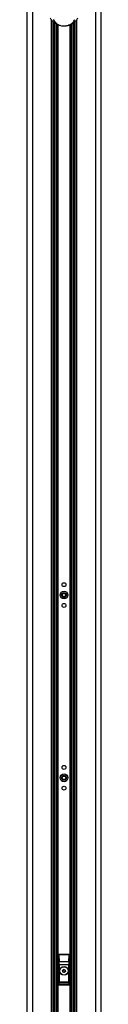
# Model space of a CAD drawing. Header units: millimetres. Extents: x 1903 to 18395, y 655 to 15963.
# Tile 46 of 54: x 14809 to 14981, y 2886 to 5160. Entities that reach past the tile are written whole.
import ezdxf

# ---------------------------------------------------------------- set-up
doc = ezdxf.new("R2010")
doc.units = ezdxf.units.MM

msp = doc.modelspace()

# ---------------------------------------------------------------- linework, layer by layer
at = {"color": 7, "linetype": 'Continuous', "lineweight": 25, "ltscale": 2}
for p, q in [((14809.19, 5921.37), (14809.19, 1555.27)), ((14981.02, 1555.27), (14981.02, 5921.37)), ((14870.47, 1555.27), (14870.47, 5154.64)), ((14871.11, 5153.98), (14870.47, 5153.98)), ((14919.75, 5153.98), (14919.16, 5153.98)), ((14919.75, 5154.48), (14919.75, 1555.27)), ((14883.1, 3001.27), (14883.28, 3001.1)), ((14907.11, 3001.27), (14883.1, 3001.27)), ((14883.28, 3001.1), (14883.28, 3000.47)), ((14883.28, 3001.1), (14906.93, 3001.1)), ((14906.93, 3001.1), (14907.11, 3001.27)), ((14906.93, 3001.1), (14906.93, 3000.47)), ((14882.11, 3000.28), (14882.11, 2932.28)), ((14882.28, 3000.1), (14882.11, 3000.28)), ((14882.61, 2984.52), (14882.28, 3000.1)), ((14883.28, 3000.47), (14883.61, 2984.9)), ((14906.93, 3000.47), (14883.28, 3000.47)), ((14883.61, 2984.9), (14906.6, 2984.9)), ((14906.6, 2984.9), (14906.93, 3000.47)), ((14907.93, 3000.1), (14907.6, 2984.52)), ((14908.11, 3000.28), (14907.93, 3000.1)), ((14908.11, 2932.28), (14908.11, 3000.28)), ((14882.68, 2977.4), (14883.68, 2977.4)), ((14882.68, 2938.17), (14882.68, 2977.4)), ((14906.53, 2977.4), (14883.68, 2977.4)), ((14883.68, 2977.4), (14883.68, 2938.17)), ((14891.91, 2964.6), (14894.65, 2966.71)), ((14892.36, 2961.17), (14891.91, 2964.6)), ((14895.56, 2959.84), (14892.36, 2961.17)), ((14894.65, 2966.71), (14897.85, 2965.38)), ((14898.31, 2961.95), (14895.56, 2959.84)), ((14897.85, 2965.38), (14898.31, 2961.95)), ((14907.53, 2977.4), (14906.53, 2977.4)), ((14906.53, 2938.17), (14906.53, 2977.4)), ((14907.53, 2977.4), (14907.53, 2938.17)), ((14882.68, 2938.17), (14883.68, 2938.17)), ((14906.57, 2936.18), (14883.64, 2936.18)), ((14883.68, 2938.17), (14906.53, 2938.17)), ((14907.53, 2938.17), (14906.53, 2938.17)), ((14883.1, 2931.27), (14907.11, 2931.27)), ((14883.19, 2932.35), (14907.02, 2932.35))]:
    msp.add_line(p, q, dxfattribs=at)
at = {"color": 8, "linetype": 'Continuous', "lineweight": 25, "ltscale": 2}
for p, q in [((14822.27, 5865.06), (14822.27, 1555.27)), ((14967.94, 5865.21), (14967.94, 1555.27)), ((14866.18, 1555.27), (14866.18, 5159.46)), ((14873.39, 2133.27), (14873.39, 5152.06)), ((14876.22, 5150.13), (14876.22, 2133.27)), ((14879.22, 2133.27), (14879.22, 5148.46)), ((14880.63, 5147.78), (14880.63, 2133.27)), ((14909.58, 2133.27), (14909.58, 5147.76)), ((14910.99, 5148.47), (14910.99, 2133.27)), ((14913.99, 2133.27), (14913.99, 5150.11)), ((14916.82, 5152.07), (14916.82, 2133.27)), ((14924.03, 5159.59), (14924.03, 1555.27))]:
    msp.add_line(p, q, dxfattribs=at)
at = {"color": 7, "linetype": 'Continuous', "lineweight": 25, "ltscale": 4}
for centre, radius in [((14895.11, 3855.27), 4.5), ((14895.11, 3831.27), 9), ((14895.11, 3831.27), 5.83), ((14895.11, 3831.27), 4.13), ((14895.11, 3807.27), 4.5), ((14895.11, 3433.27), 4.5), ((14895.11, 3409.27), 9), ((14895.11, 3409.27), 5.83), ((14895.11, 3409.27), 4.13), ((14895.11, 3385.27), 4.5), ((14895.11, 2963.27), 10), ((14895.11, 2963.27), 9.97), ((14895.11, 2963.27), 9.75)]:
    msp.add_circle(centre, radius, dxfattribs=at)
for centre, radius, start, end in [((14883.28, 3000.1), 1, 90.1836, 179.8164), ((14906.93, 3000.1), 1, 0.1836, 89.8164), ((14883.1, 2999.44), 1.05, 80.0965, 141.02772), ((14883.43, 2983.86), 1.05, 80.0965, 141.02772), ((14906.78, 2983.86), 1.05, 38.97228, 99.9035), ((14907.11, 2999.44), 1.05, 38.97228, 99.9035), ((14895.11, 2963.27), 3, 127.47733, 187.47733), ((14895.11, 2963.27), 3, 187.47733, 247.47733), ((14895.11, 2963.27), 3, 67.47733, 127.47733), ((14895.11, 2963.27), 3, 247.47733, 307.47733), ((14895.11, 2963.27), 3, 7.47733, 67.47733), ((14895.11, 2963.27), 3, 307.47733, 7.47733), ((14883.1, 2933.28), 0.937, 192.96226, 275.25273), ((14883.64, 2937.19), 1, 180.65691, 269.74871), ((14906.57, 2937.19), 1, 270.25129, 359.34309), ((14907.11, 2933.28), 0.937, 264.74727, 347.03774)]:
    msp.add_arc(centre, radius, start, end, dxfattribs=at)
for centre, major_axis, ratio, start_param, end_param in [((14883.11, 3000.27), (-0.709, 0.709), 0.9972647, 5.4991567, 7.0672139), ((14907.1, 3000.27), (0.709, 0.709), 0.9972647, 5.4991567, 7.0672139), ((14881.69, 2977.4), (0, 19), 0.0524078, 4.712389, 5.0963614), ((14882.69, 2977.4), (0, 20), 0.0497874, 4.712389, 5.0963614), ((14907.52, 2977.4), (0, 20), 0.0497874, 1.1868239, 1.5707963), ((14908.52, 2977.4), (0, 19), 0.0524078, 1.1868239, 1.5707963), ((14882.08, 2935.24), (0, 3), 0.0524078, 3.2957494, 3.9047052), ((14882.74, 2922.05), (0, 15.25), 0.0524078, 0.1298247, 0.7631125), ((14882.63, 2938.17), (0, 1), 0.0524078, 3.2714173, 4.712389), ((14883.74, 2922.05), (0, 14.25), 0.0560842, 0.1298247, 0.7631125), ((14883.63, 2938.17), (0, 2), 0.0262039, 3.2714173, 4.712389), ((14906.58, 2938.17), (0, 2), 0.0262039, 1.5707963, 3.011768), ((14906.47, 2922.05), (0, 14.25), 0.0560842, 5.5200728, 6.1533606), ((14907.58, 2938.17), (0, 1), 0.0524078, 1.5707963, 3.011768), ((14907.47, 2922.05), (0, 15.25), 0.0524078, 5.5200728, 6.1533606), ((14908.13, 2935.24), (0, 3), 0.0524078, 2.3784801, 2.9874359), ((14883.08, 2935.24), (0, 4), 0.0393058, 3.270191, 3.9047052), ((14907.13, 2935.24), (0, 4), 0.0393058, 2.3784801, 3.0129943)]:
    msp.add_ellipse(centre, major_axis=major_axis, ratio=ratio, start_param=start_param, end_param=end_param, dxfattribs=at)
at = {"color": 7, "linetype": 'Continuous', "lineweight": 25, "ltscale": 2}
for points, knots in [([(14926.81, 5163.67), (14925.54, 5161.58), (14923.63, 5158.42), (14919.73, 5154.34), (14916.52, 5151.68), (14913.09, 5149.46), (14909.21, 5147.48), (14904.55, 5145.83), (14899.3, 5144.85), (14894.55, 5144.63), (14889.63, 5145.02), (14885.11, 5146.03), (14881.15, 5147.46), (14877.71, 5149.12), (14874.52, 5151.1), (14870.62, 5154.14), (14866.6, 5158.33), (14864.49, 5161.85), (14863.4, 5163.67)], [0, 0, 0, 0, 0.130736, 0.1973415, 0.2645496, 0.3103895, 0.3568199, 0.4199328, 0.465352, 0.5048121, 0.544104, 0.5954497, 0.6362475, 0.6780309, 0.728876, 0.7803446, 0.8861462, 1, 1, 1, 1]), ([(14870.02, 5159.95), (14870.89, 5158.54), (14872.53, 5155.86), (14876.19, 5152), (14880.16, 5149.21), (14884, 5147.36), (14887.1, 5146.25), (14890.7, 5145.44), (14894.66, 5145.13), (14898.48, 5145.31), (14902.69, 5146.09), (14906.33, 5147.38), (14909.37, 5148.91), (14912.45, 5150.88), (14915.52, 5153.48), (14918.27, 5156.69), (14919.55, 5158.87), (14920.19, 5159.95)], [0, 0, 0, 0, 0.120044, 0.2271718, 0.3338359, 0.3739226, 0.4139052, 0.4609803, 0.4957187, 0.5304593, 0.571625, 0.6316941, 0.6777421, 0.7238544, 0.8156716, 0.9078708, 1, 1, 1, 1]), ([(14883.1, 2931.27), (14882.99, 2931.29), (14882.77, 2931.31), (14882.47, 2931.48), (14882.24, 2931.73), (14882.12, 2932.01), (14882.11, 2932.2), (14882.11, 2932.28)], [0, 0, 0, 0, 0.2130781, 0.4261656, 0.6391551, 0.8530347, 1, 1, 1, 1]), ([(14908.11, 2932.28), (14908.09, 2932.16), (14908.07, 2931.94), (14907.9, 2931.63), (14907.64, 2931.41), (14907.36, 2931.29), (14907.18, 2931.28), (14907.11, 2931.27)], [0, 0, 0, 0, 0.2172718, 0.4346343, 0.6498984, 0.8634124, 1, 1, 1, 1])]:
    msp.add_open_spline(points, degree=3, knots=knots, dxfattribs=at)

doc.saveas('drawing.dxf')
